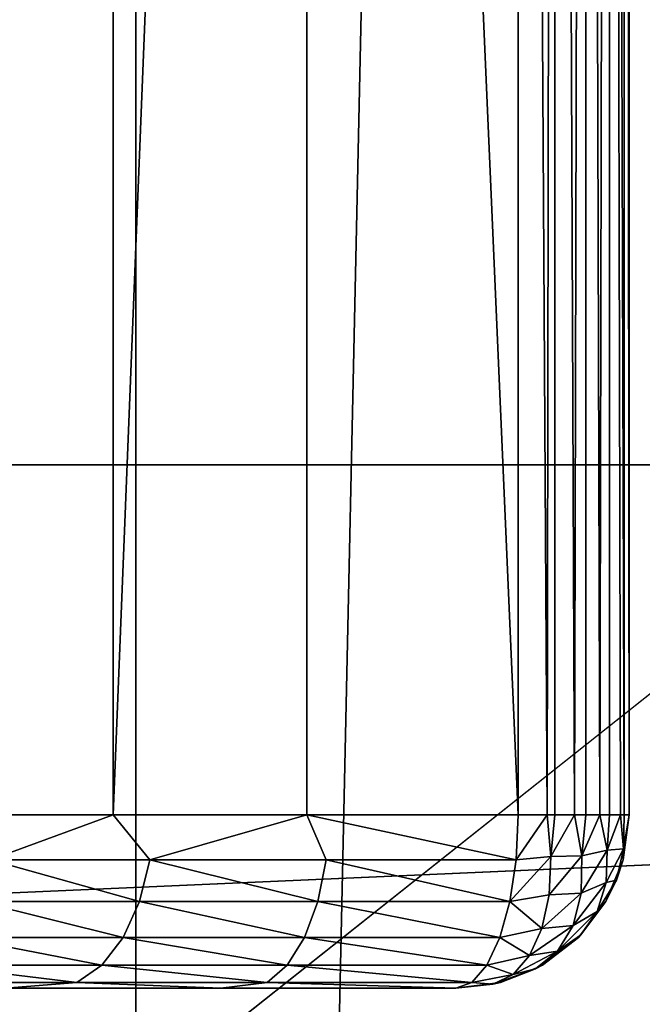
# Model space of a CAD drawing. Header units: millimetres. Extents: x -35 to 35, y -25 to 51.
# Tile 66 of 121: x 5.7 to 7.5, y 8.5 to 11.3. Entities that reach past the tile are written whole.
import ezdxf

# ---------------------------------------------------------------- set-up
doc = ezdxf.new("R2010")
doc.units = ezdxf.units.MM
doc.header["$LTSCALE"] = 65.185185
for name, color, linetype in [('129', 7, 'CONTINUOUS'), ('18', 7, 'CONTINUOUS'), ('19', 7, 'CONTINUOUS'), ('2', 7, 'CONTINUOUS'), ('20', 7, 'CONTINUOUS'), ('27', 7, 'CONTINUOUS'), ('3', 7, 'CONTINUOUS'), ('30', 7, 'CONTINUOUS'), ('31', 7, 'CONTINUOUS'), ('8', 7, 'CONTINUOUS'), ('96', 7, 'CONTINUOUS'), ('97', 7, 'CONTINUOUS')]:
    doc.layers.add(name, color=color, linetype=linetype)

msp = doc.modelspace()

# ---------------------------------------------------------------- linework, layer by layer
at = {"layer": '129', "color": 250, "linetype": 'Continuous', "true_color": 0x1c1c1c}
for points in [[(23.3, 22.5, 72.991), (-23.3, -22.5, 72.991), (23.3, -22.5, 72.991), (23.3, 22.5, 72.991)], [(-23.3, 22.5, 72.991), (-23.3, -22.5, 72.991), (23.3, 22.5, 72.991), (-23.3, 22.5, 72.991)]]:
    msp.add_3dface(points, dxfattribs=at)
at = {"layer": '18', "color": 252, "linetype": 'Continuous', "true_color": 0x96918c}
for points in [[(6.0127, 9, -41.6328), (5.5166, 9, -41.1772), (5.6584, 8.8706, -41.3456), (6.0127, 9, -41.6328)], [(6.0127, 9, -41.6328), (5.6584, 8.8706, -41.3456), (6.1188, 8.8706, -41.7352), (6.0127, 9, -41.6328)], [(6.5713, 9, -42.0093), (6.0127, 9, -41.6328), (6.1188, 8.8706, -41.7352), (6.5713, 9, -42.0093)], [(6.5713, 9, -42.0093), (6.1188, 8.8706, -41.7352), (6.627, 8.8706, -42.06), (6.5713, 9, -42.0093)], [(7.18, 9, -42.2983), (6.5713, 9, -42.0093), (7.1739, 8.8706, -42.3142), (7.18, 9, -42.2983)], [(6.5713, 9, -42.0093), (6.627, 8.8706, -42.06), (7.1739, 8.8706, -42.3142), (6.5713, 9, -42.0093)], [(5.6236, 8.7499, -41.3816), (6.0891, 8.7499, -41.7755), (5.6584, 8.8706, -41.3456), (5.6236, 8.7499, -41.3816)], [(5.6584, 8.8706, -41.3456), (6.0891, 8.7499, -41.7755), (6.1188, 8.8706, -41.7352), (5.6584, 8.8706, -41.3456)], [(6.0891, 8.7499, -41.7755), (6.6029, 8.7499, -42.1038), (6.1188, 8.8706, -41.7352), (6.0891, 8.7499, -41.7755)], [(6.1188, 8.8706, -41.7352), (6.6029, 8.7499, -42.1038), (6.627, 8.8706, -42.06), (6.1188, 8.8706, -41.7352)], [(6.6029, 8.7499, -42.1038), (7.1559, 8.7499, -42.3608), (6.627, 8.8706, -42.06), (6.6029, 8.7499, -42.1038)], [(6.627, 8.8706, -42.06), (7.1559, 8.7499, -42.3608), (7.1739, 8.8706, -42.3142), (6.627, 8.8706, -42.06)], [(5.5683, 8.6463, -41.4387), (6.0419, 8.6463, -41.8395), (5.6236, 8.7499, -41.3816), (5.5683, 8.6463, -41.4387)], [(5.6236, 8.7499, -41.3816), (6.0419, 8.6463, -41.8395), (6.0891, 8.7499, -41.7755), (5.6236, 8.7499, -41.3816)], [(6.0419, 8.6463, -41.8395), (6.5646, 8.6463, -42.1736), (6.0891, 8.7499, -41.7755), (6.0419, 8.6463, -41.8395)], [(6.0891, 8.7499, -41.7755), (6.5646, 8.6463, -42.1736), (6.6029, 8.7499, -42.1038), (6.0891, 8.7499, -41.7755)], [(6.5646, 8.6463, -42.1736), (7.1272, 8.6463, -42.4351), (6.6029, 8.7499, -42.1038), (6.5646, 8.6463, -42.1736)], [(6.6029, 8.7499, -42.1038), (7.1272, 8.6463, -42.4351), (7.1559, 8.7499, -42.3608), (6.6029, 8.7499, -42.1038)], [(5.4962, 8.5668, -41.5133), (5.9803, 8.5668, -41.923), (5.5683, 8.6463, -41.4387), (5.4962, 8.5668, -41.5133)], [(5.5683, 8.6463, -41.4387), (5.9803, 8.5668, -41.923), (6.0419, 8.6463, -41.8395), (5.5683, 8.6463, -41.4387)], [(5.9803, 8.5668, -41.923), (6.5147, 8.5668, -42.2645), (6.0419, 8.6463, -41.8395), (5.9803, 8.5668, -41.923)], [(6.0419, 8.6463, -41.8395), (6.5147, 8.5668, -42.2645), (6.5646, 8.6463, -42.1736), (6.0419, 8.6463, -41.8395)], [(6.5147, 8.5668, -42.2645), (7.0899, 8.5668, -42.5318), (6.5646, 8.6463, -42.1736), (6.5147, 8.5668, -42.2645)], [(6.5646, 8.6463, -42.1736), (7.0899, 8.5668, -42.5318), (7.1272, 8.6463, -42.4351), (6.5646, 8.6463, -42.1736)], [(5.4122, 8.5169, -41.6), (5.9086, 8.5169, -42.0201), (5.4962, 8.5668, -41.5133), (5.4122, 8.5169, -41.6)], [(5.4962, 8.5668, -41.5133), (5.9086, 8.5169, -42.0201), (5.9803, 8.5668, -41.923), (5.4962, 8.5668, -41.5133)], [(5.9086, 8.5169, -42.0201), (6.4566, 8.5169, -42.3704), (5.9803, 8.5668, -41.923), (5.9086, 8.5169, -42.0201)], [(5.9803, 8.5668, -41.923), (6.4566, 8.5169, -42.3704), (6.5147, 8.5668, -42.2645), (5.9803, 8.5668, -41.923)], [(6.4566, 8.5169, -42.3704), (7.0464, 8.5169, -42.6445), (6.5147, 8.5668, -42.2645), (6.4566, 8.5169, -42.3704)], [(6.5147, 8.5668, -42.2645), (7.0464, 8.5169, -42.6445), (7.0899, 8.5668, -42.5318), (6.5147, 8.5668, -42.2645)], [(5.4122, 8.5169, -41.6), (5.703, 8.5, -42.0254), (5.9086, 8.5169, -42.0201), (5.4122, 8.5169, -41.6)], [(5.703, 8.5, -42.0254), (6.3236, 8.5, -42.4437), (5.9086, 8.5169, -42.0201), (5.703, 8.5, -42.0254)], [(5.9086, 8.5169, -42.0201), (6.3236, 8.5, -42.4437), (6.4566, 8.5169, -42.3704), (5.9086, 8.5169, -42.0201)], [(6.3236, 8.5, -42.4437), (7, 8.5, -42.7648), (6.4566, 8.5169, -42.3704), (6.3236, 8.5, -42.4437)], [(6.4566, 8.5169, -42.3704), (7, 8.5, -42.7648), (7.0464, 8.5169, -42.6445), (6.4566, 8.5169, -42.3704)]]:
    msp.add_3dface(points, dxfattribs=at)
at = {"layer": '19', "color": 252, "linetype": 'Continuous', "true_color": 0x96918c}
for points in [[(7.5, 9, -88.1), (7.5, 9, -42.7648), (7.483, 8.8706, -42.7648), (7.5, 9, -88.1)], [(7.483, 8.8706, -88.1), (7.5, 9, -88.1), (7.483, 8.8706, -42.7648), (7.483, 8.8706, -88.1)], [(7.433, 8.75, -88.1), (7.483, 8.8706, -88.1), (7.4631, 8.8116, -42.7648), (7.433, 8.75, -88.1)], [(7.4631, 8.8116, -42.7648), (7.483, 8.8706, -88.1), (7.483, 8.8706, -42.7648), (7.4631, 8.8116, -42.7648)], [(7.433, 8.75, -42.7648), (7.433, 8.75, -88.1), (7.4631, 8.8116, -42.7648), (7.433, 8.75, -42.7648)], [(7.3536, 8.6464, -88.1), (7.433, 8.75, -88.1), (7.3599, 8.6529, -42.7648), (7.3536, 8.6464, -88.1)], [(7.3599, 8.6529, -42.7648), (7.433, 8.75, -88.1), (7.433, 8.75, -42.7648), (7.3599, 8.6529, -42.7648)], [(7.25, 8.567, -42.7648), (7.25, 8.567, -88.1), (7.3535, 8.6464, -42.7648), (7.25, 8.567, -42.7648)], [(7.25, 8.567, -88.1), (7.3536, 8.6464, -88.1), (7.3535, 8.6464, -42.7648), (7.25, 8.567, -88.1)], [(7.3535, 8.6464, -42.7648), (7.3536, 8.6464, -88.1), (7.3599, 8.6529, -42.7648), (7.3535, 8.6464, -42.7648)], [(7.1294, 8.517, -88.1), (7.25, 8.567, -88.1), (7.2304, 8.5562, -42.7648), (7.1294, 8.517, -88.1)], [(7.1294, 8.517, -42.7648), (7.1294, 8.517, -88.1), (7.2304, 8.5562, -42.7648), (7.1294, 8.517, -42.7648)], [(7.2304, 8.5562, -42.7648), (7.25, 8.567, -88.1), (7.25, 8.567, -42.7648), (7.2304, 8.5562, -42.7648)], [(7, 8.5, -42.7648), (7.1294, 8.517, -88.1), (7.1074, 8.5117, -42.7648), (7, 8.5, -42.7648)], [(7, 8.5, -42.7648), (7, 8.5, -88.1), (7.1294, 8.517, -88.1), (7, 8.5, -42.7648)], [(7.1074, 8.5117, -42.7648), (7.1294, 8.517, -88.1), (7.1294, 8.517, -42.7648), (7.1074, 8.5117, -42.7648)]]:
    msp.add_3dface(points, dxfattribs=at)
at = {"layer": '2', "color": 252, "linetype": 'Continuous', "true_color": 0x96918c}
for points in [[(7.5, 23, -88.1), (7.5, 23, -42.7648), (7.5, 9, -88.1), (7.5, 23, -88.1)], [(7.5, 23, -42.7648), (7.5, 9, -42.7648), (7.5, 9, -88.1), (7.5, 23, -42.7648)]]:
    msp.add_3dface(points, dxfattribs=at)
at = {"layer": '20', "color": 252, "linetype": 'Continuous', "true_color": 0x96918c}
for points in [[(7.18, 23, -42.2983), (7.2637, 9, -42.3399), (7.2856, 23, -42.3544), (7.18, 23, -42.2983)], [(7.18, 23, -42.2983), (7.18, 9, -42.2983), (7.2637, 9, -42.3399), (7.18, 23, -42.2983)], [(7.2637, 9, -42.3399), (7.2859, 9, -42.3546), (7.2856, 23, -42.3544), (7.2637, 9, -42.3399)], [(7.2859, 9, -42.3546), (7.3428, 9, -42.4008), (7.2856, 23, -42.3544), (7.2859, 9, -42.3546)], [(7.2856, 23, -42.3544), (7.3428, 9, -42.4008), (7.3752, 23, -42.4343), (7.2856, 23, -42.3544)], [(7.3428, 9, -42.4008), (7.3754, 9, -42.4345), (7.3752, 23, -42.4343), (7.3428, 9, -42.4008)], [(7.3752, 23, -42.4343), (7.4158, 9, -42.4871), (7.4432, 23, -42.5333), (7.3752, 23, -42.4343)], [(7.3754, 9, -42.4345), (7.4158, 9, -42.4871), (7.3752, 23, -42.4343), (7.3754, 9, -42.4345)], [(7.4158, 9, -42.4871), (7.4432, 9, -42.5334), (7.4432, 23, -42.5333), (7.4158, 9, -42.4871)], [(7.4432, 9, -42.5334), (7.4748, 9, -42.6081), (7.4432, 23, -42.5333), (7.4432, 9, -42.5334)], [(7.4432, 23, -42.5333), (7.4856, 9, -42.6456), (7.4856, 23, -42.6457), (7.4432, 23, -42.5333)], [(7.4748, 9, -42.6081), (7.4856, 9, -42.6456), (7.4432, 23, -42.5333), (7.4748, 9, -42.6081)], [(7.5, 9, -42.7648), (7.5, 23, -42.7648), (7.4856, 23, -42.6457), (7.5, 9, -42.7648)], [(7.4856, 9, -42.6456), (7.5, 9, -42.7648), (7.4856, 23, -42.6457), (7.4856, 9, -42.6456)]]:
    msp.add_3dface(points, dxfattribs=at)
at = {"layer": '27', "color": 252, "linetype": 'Continuous', "true_color": 0x96918c}
for points in [[(7.18, 9, -42.2983), (7.1739, 8.8706, -42.3142), (7.2637, 9, -42.3399), (7.18, 9, -42.2983)], [(7.2637, 9, -42.3399), (7.1739, 8.8706, -42.3142), (7.2744, 8.8801, -42.3643), (7.2637, 9, -42.3399)], [(7.2859, 9, -42.3546), (7.2637, 9, -42.3399), (7.2744, 8.8801, -42.3643), (7.2859, 9, -42.3546)], [(7.3428, 9, -42.4008), (7.2744, 8.8801, -42.3643), (7.3638, 8.8821, -42.4427), (7.3428, 9, -42.4008)], [(7.3428, 9, -42.4008), (7.2859, 9, -42.3546), (7.2744, 8.8801, -42.3643), (7.3428, 9, -42.4008)], [(7.3754, 9, -42.4345), (7.3428, 9, -42.4008), (7.3638, 8.8821, -42.4427), (7.3754, 9, -42.4345)], [(7.4366, 8.8983, -42.5434), (7.4158, 9, -42.4871), (7.3638, 8.8821, -42.4427), (7.4366, 8.8983, -42.5434)], [(7.4158, 9, -42.4871), (7.3754, 9, -42.4345), (7.3638, 8.8821, -42.4427), (7.4158, 9, -42.4871)], [(7.4432, 9, -42.5334), (7.4158, 9, -42.4871), (7.4366, 8.8983, -42.5434), (7.4432, 9, -42.5334)], [(7.4837, 8.902, -42.6844), (7.4748, 9, -42.6081), (7.4366, 8.8983, -42.5434), (7.4837, 8.902, -42.6844)], [(7.4748, 9, -42.6081), (7.4432, 9, -42.5334), (7.4366, 8.8983, -42.5434), (7.4748, 9, -42.6081)], [(7.4856, 9, -42.6456), (7.4748, 9, -42.6081), (7.4837, 8.902, -42.6844), (7.4856, 9, -42.6456)], [(7.483, 8.8706, -42.7648), (7.5, 9, -42.7648), (7.4837, 8.902, -42.6844), (7.483, 8.8706, -42.7648)], [(7.5, 9, -42.7648), (7.4856, 9, -42.6456), (7.4837, 8.902, -42.6844), (7.5, 9, -42.7648)], [(7.4336, 8.8047, -42.6102), (7.4366, 8.8983, -42.5434), (7.362, 8.7746, -42.5037), (7.4336, 8.8047, -42.6102)], [(7.362, 8.7746, -42.5037), (7.4366, 8.8983, -42.5434), (7.3638, 8.8821, -42.4427), (7.362, 8.7746, -42.5037)], [(7.4336, 8.8047, -42.6102), (7.4837, 8.902, -42.6844), (7.4366, 8.8983, -42.5434), (7.4336, 8.8047, -42.6102)], [(7.4631, 8.8116, -42.7648), (7.4837, 8.902, -42.6844), (7.4336, 8.8047, -42.6102), (7.4631, 8.8116, -42.7648)], [(7.4631, 8.8116, -42.7648), (7.483, 8.8706, -42.7648), (7.4837, 8.902, -42.6844), (7.4631, 8.8116, -42.7648)], [(7.1739, 8.8706, -42.3142), (7.1559, 8.7499, -42.3608), (7.2744, 8.8801, -42.3643), (7.1739, 8.8706, -42.3142)], [(7.2744, 8.8801, -42.3643), (7.1559, 8.7499, -42.3608), (7.269, 8.7697, -42.4118), (7.2744, 8.8801, -42.3643)], [(7.269, 8.7697, -42.4118), (7.362, 8.7746, -42.5037), (7.3638, 8.8821, -42.4427), (7.269, 8.7697, -42.4118)], [(7.2744, 8.8801, -42.3643), (7.269, 8.7697, -42.4118), (7.3638, 8.8821, -42.4427), (7.2744, 8.8801, -42.3643)], [(7.4076, 8.7215, -42.6852), (7.4336, 8.8047, -42.6102), (7.3381, 8.6809, -42.5807), (7.4076, 8.7215, -42.6852)], [(7.3381, 8.6809, -42.5807), (7.4336, 8.8047, -42.6102), (7.362, 8.7746, -42.5037), (7.3381, 8.6809, -42.5807)], [(7.433, 8.75, -42.7648), (7.4631, 8.8116, -42.7648), (7.4076, 8.7215, -42.6852), (7.433, 8.75, -42.7648)], [(7.4076, 8.7215, -42.6852), (7.4631, 8.8116, -42.7648), (7.4336, 8.8047, -42.6102), (7.4076, 8.7215, -42.6852)], [(7.2481, 8.6725, -42.4798), (7.3381, 8.6809, -42.5807), (7.362, 8.7746, -42.5037), (7.2481, 8.6725, -42.4798)], [(7.269, 8.7697, -42.4118), (7.2481, 8.6725, -42.4798), (7.362, 8.7746, -42.5037), (7.269, 8.7697, -42.4118)], [(7.1559, 8.7499, -42.3608), (7.1272, 8.6463, -42.4351), (7.2481, 8.6725, -42.4798), (7.1559, 8.7499, -42.3608)], [(7.269, 8.7697, -42.4118), (7.1559, 8.7499, -42.3608), (7.2481, 8.6725, -42.4798), (7.269, 8.7697, -42.4118)], [(7.3599, 8.6529, -42.7648), (7.433, 8.75, -42.7648), (7.4076, 8.7215, -42.6852), (7.3599, 8.6529, -42.7648)], [(7.2935, 8.6067, -42.669), (7.4076, 8.7215, -42.6852), (7.3381, 8.6809, -42.5807), (7.2935, 8.6067, -42.669)], [(7.3599, 8.6529, -42.7648), (7.4076, 8.7215, -42.6852), (7.2935, 8.6067, -42.669), (7.3599, 8.6529, -42.7648)], [(7.2481, 8.6725, -42.4798), (7.1272, 8.6463, -42.4351), (7.2128, 8.5944, -42.5643), (7.2481, 8.6725, -42.4798)], [(7.2481, 8.6725, -42.4798), (7.2128, 8.5944, -42.5643), (7.3381, 8.6809, -42.5807), (7.2481, 8.6725, -42.4798)], [(7.2128, 8.5944, -42.5643), (7.2935, 8.6067, -42.669), (7.3381, 8.6809, -42.5807), (7.2128, 8.5944, -42.5643)], [(7.1272, 8.6463, -42.4351), (7.0899, 8.5668, -42.5318), (7.2128, 8.5944, -42.5643), (7.1272, 8.6463, -42.4351)], [(7.2304, 8.5562, -42.7648), (7.3535, 8.6464, -42.7648), (7.3599, 8.6529, -42.7648), (7.2304, 8.5562, -42.7648)], [(7.2304, 8.5562, -42.7648), (7.3599, 8.6529, -42.7648), (7.2935, 8.6067, -42.669), (7.2304, 8.5562, -42.7648)], [(7.2304, 8.5562, -42.7648), (7.25, 8.567, -42.7648), (7.3535, 8.6464, -42.7648), (7.2304, 8.5562, -42.7648)], [(7.2128, 8.5944, -42.5643), (7.1652, 8.5398, -42.6604), (7.2935, 8.6067, -42.669), (7.2128, 8.5944, -42.5643)], [(7.1652, 8.5398, -42.6604), (7.2304, 8.5562, -42.7648), (7.2935, 8.6067, -42.669), (7.1652, 8.5398, -42.6604)], [(7.2128, 8.5944, -42.5643), (7.0899, 8.5668, -42.5318), (7.1652, 8.5398, -42.6604), (7.2128, 8.5944, -42.5643)], [(7.0899, 8.5668, -42.5318), (7.0464, 8.5169, -42.6445), (7.1652, 8.5398, -42.6604), (7.0899, 8.5668, -42.5318)], [(7.1074, 8.5117, -42.7648), (7.1294, 8.517, -42.7648), (7.2304, 8.5562, -42.7648), (7.1074, 8.5117, -42.7648)], [(7.1074, 8.5117, -42.7648), (7.2304, 8.5562, -42.7648), (7.1652, 8.5398, -42.6604), (7.1074, 8.5117, -42.7648)], [(7.0464, 8.5169, -42.6445), (7.1074, 8.5117, -42.7648), (7.1652, 8.5398, -42.6604), (7.0464, 8.5169, -42.6445)], [(7.0464, 8.5169, -42.6445), (7, 8.5, -42.7648), (7.1074, 8.5117, -42.7648), (7.0464, 8.5169, -42.6445)]]:
    msp.add_3dface(points, dxfattribs=at)
at = {"layer": '3', "color": 252, "linetype": 'Continuous', "true_color": 0x96918c}
for points in [[(6.3236, 8.5, -42.4437), (-7, 8.5, -42.7648), (7, 8.5, -42.7648), (6.3236, 8.5, -42.4437)], [(-6.3235, 8.5, -42.4436), (-7, 8.5, -42.7648), (6.3236, 8.5, -42.4437), (-6.3235, 8.5, -42.4436)], [(7, 8.5, -42.7648), (-7, 8.5, -88.1), (7, 8.5, -88.1), (7, 8.5, -42.7648)], [(-7, 8.5, -42.7648), (-7, 8.5, -88.1), (7, 8.5, -42.7648), (-7, 8.5, -42.7648)], [(5.703, 8.5, -42.0254), (-6.3235, 8.5, -42.4436), (6.3236, 8.5, -42.4437), (5.703, 8.5, -42.0254)]]:
    msp.add_3dface(points, dxfattribs=at)
at = {"layer": '30', "color": 250, "linetype": 'Continuous', "true_color": 0x1c1c1c}
for points in [[(6.0777, 50.4683, -103.1), (4.5684, -18.7006, -103.1), (4.5684, 50.7006, -103.1), (6.0777, 50.4683, -103.1)], [(6.0777, -18.4683, -103.1), (4.5684, -18.7006, -103.1), (6.0777, 50.4683, -103.1), (6.0777, -18.4683, -103.1)], [(7.5754, 50.1704, -103.1), (6.0777, -18.4683, -103.1), (6.0777, 50.4683, -103.1), (7.5754, 50.1704, -103.1)], [(7.5754, -18.1704, -103.1), (6.0777, -18.4683, -103.1), (7.5754, 50.1704, -103.1), (7.5754, -18.1704, -103.1)]]:
    msp.add_3dface(points, dxfattribs=at)
at = {"layer": '31', "color": 250, "linetype": 'Continuous', "true_color": 0x1c1c1c}
for points in [[(-34.3687, 12.9931, -88.1), (-33.9759, 10.0091, -88.1), (34.3687, 12.9931, -88.1), (-34.3687, 12.9931, -88.1)], [(34.3687, 12.9931, -88.1), (-33.9759, 10.0091, -88.1), (33.9759, 10.0091, -88.1), (34.3687, 12.9931, -88.1)], [(-33.9759, 10.0091, -88.1), (-33.3244, 7.0707, -88.1), (33.9759, 10.0091, -88.1), (-33.9759, 10.0091, -88.1)], [(33.9759, 10.0091, -88.1), (-33.3244, 7.0707, -88.1), (33.3244, 7.0707, -88.1), (33.9759, 10.0091, -88.1)]]:
    msp.add_3dface(points, dxfattribs=at)
at = {"layer": '8', "color": 252, "linetype": 'Continuous', "true_color": 0x96918c}
for points in [[(5.514, 23, -41.1744), (5.5166, 9, -41.1772), (6.0109, 23, -41.6314), (5.514, 23, -41.1744)], [(5.5166, 9, -41.1772), (6.0127, 9, -41.6328), (6.0109, 23, -41.6314), (5.5166, 9, -41.1772)], [(6.0109, 23, -41.6314), (6.0127, 9, -41.6328), (6.5711, 23, -42.0092), (6.0109, 23, -41.6314)], [(6.0127, 9, -41.6328), (6.5713, 9, -42.0093), (6.5711, 23, -42.0092), (6.0127, 9, -41.6328)], [(6.5713, 9, -42.0093), (7.18, 9, -42.2983), (6.5711, 23, -42.0092), (6.5713, 9, -42.0093)], [(7.18, 9, -42.2983), (7.18, 23, -42.2983), (6.5711, 23, -42.0092), (7.18, 9, -42.2983)]]:
    msp.add_3dface(points, dxfattribs=at)
at = {"layer": '96', "linetype": 'Continuous'}
for points in [[(24.5, 22.7929, -33.1), (-24.5, -24.5, -33.1), (4.6, 7, -33.1), (24.5, 22.7929, -33.1)], [(24.5, -24.5, -33.1), (-24.5, -24.5, -33.1), (24.5, 22.7929, -33.1), (24.5, -24.5, -33.1)], [(4.6, 22.7929, -33.1), (24.5, 22.7929, -33.1), (4.6, 7, -33.1), (4.6, 22.7929, -33.1)]]:
    msp.add_3dface(points, dxfattribs=at)
at = {"layer": '97', "linetype": 'Continuous'}
for points in [[(-25, -24.5, 72.9), (25, 24.5, 72.9), (-25, 24.5, 72.9), (-25, -24.5, 72.9)], [(25, -24.5, 72.9), (25, 24.5, 72.9), (-25, -24.5, 72.9), (25, -24.5, 72.9)]]:
    msp.add_3dface(points, dxfattribs=at)

doc.saveas('drawing.dxf')
